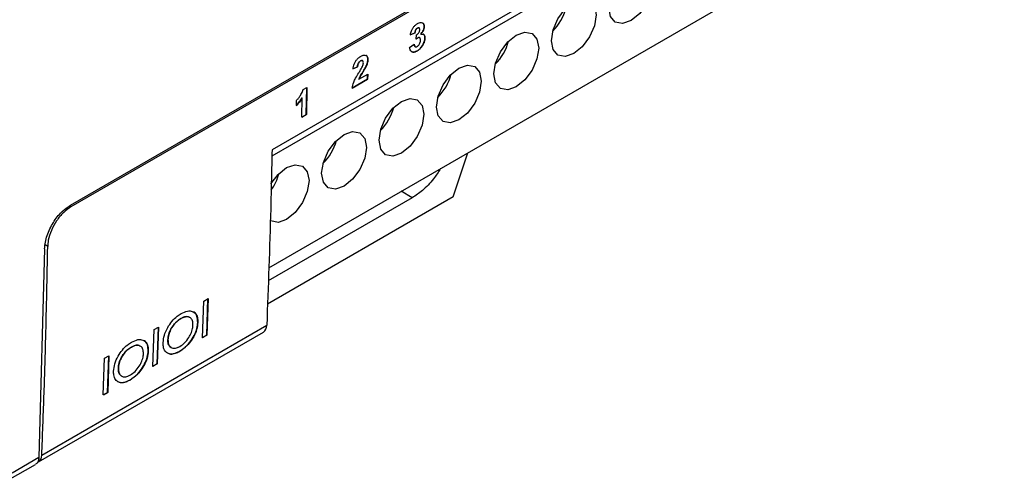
# Model space of a CAD drawing. Extents: x 106 to 315, y 19 to 260.
# Tile 83 of 132: x 153 to 170, y 192 to 200. Entities that reach past the tile are written whole.
import ezdxf

# ---------------------------------------------------------------- set-up
doc = ezdxf.new("R2010")
doc.units = 0
doc.layers.get('0').update_dxf_attribs({"linetype": 'CONTINUOUS'})

msp = doc.modelspace()

# ---------------------------------------------------------------- linework, layer by layer
at = {"color": 7, "linetype": 'CONTINUOUS'}
for p, q in [((170.29, 204.815), (157.406, 197.377)), ((157.35, 195.415), (170.29, 202.885)), ((153.861, 196.513), (162.548, 201.528)), ((162.56, 201.501), (153.872, 196.486)), ((162.543, 200.453), (157.408, 197.489)), ((159.84, 199.512), (159.92, 199.544)), ((159.922, 199.543), (159.842, 199.51)), ((159.92, 199.544), (159.922, 199.543)), ((159.966, 199.631), (159.968, 199.63)), ((160.085, 199.657), (160.087, 199.656)), ((159.941, 199.433), (159.95, 199.511)), ((159.971, 199.459), (159.973, 199.458)), ((160.024, 199.523), (160.026, 199.522)), ((160.097, 199.456), (160.099, 199.455)), ((159.828, 199.291), (159.908, 199.348)), ((159.925, 199.305), (159.927, 199.304)), ((159.958, 199.228), (159.96, 199.227)), ((158.965, 199.053), (158.967, 199.052)), ((159.001, 199.057), (158.999, 199.058)), ((159.093, 199.077), (159.095, 199.076)), ((158.832, 198.913), (158.912, 198.95)), ((158.914, 198.949), (158.834, 198.912)), ((158.912, 198.95), (158.914, 198.949)), ((159.051, 198.935), (159.053, 198.934)), ((158.816, 198.575), (159.087, 198.732)), ((159.089, 198.731), (158.818, 198.574)), ((158.935, 198.734), (158.937, 198.733)), ((158.937, 198.733), (159.091, 198.822)), ((159.087, 198.732), (159.089, 198.821)), ((159.087, 198.732), (159.089, 198.731)), ((159.091, 198.822), (159.089, 198.731)), ((157.956, 198.547), (158.02, 198.584)), ((158.01, 198.11), (158.018, 198.583)), ((158.02, 198.584), (158.012, 198.109)), ((157.836, 198.266), (157.837, 198.358)), ((157.933, 198.063), (157.938, 198.401)), ((157.936, 198.402), (157.938, 198.401)), ((157.933, 198.065), (158.01, 198.11)), ((158.012, 198.109), (157.933, 198.063)), ((158.01, 198.11), (158.012, 198.109)), ((160.594, 196.66), (160.853, 197.438)), ((160.594, 196.66), (157.328, 194.775)), ((159.875, 196.646), (157.342, 195.184)), ((153.409, 195.747), (153.306, 192.074)), ((156.206, 194.828), (156.284, 194.873)), ((156.259, 194.228), (156.281, 194.872)), ((156.284, 194.873), (156.261, 194.227)), ((156.184, 194.182), (156.206, 194.828)), ((155.806, 194.522), (155.808, 194.521)), ((155.963, 194.54), (155.961, 194.541)), ((153.359, 192.117), (157.316, 194.401)), ((155.335, 194.325), (155.412, 194.37)), ((155.387, 193.725), (155.41, 194.368)), ((155.412, 194.37), (155.389, 193.724)), ((156.101, 194.452), (156.103, 194.451)), ((153.3, 191.997), (157.257, 194.281)), ((155.312, 193.679), (155.335, 194.325)), ((156.184, 194.185), (156.259, 194.228)), ((156.261, 194.227), (156.184, 194.182)), ((156.259, 194.228), (156.261, 194.227)), ((154.935, 194.019), (154.937, 194.018)), ((155.091, 194.037), (155.089, 194.038)), ((155.576, 194.148), (155.578, 194.147)), ((155.631, 194.012), (155.633, 194.011)), ((154.44, 193.176), (154.463, 193.822)), ((154.463, 193.822), (154.54, 193.866)), ((154.516, 193.222), (154.538, 193.865)), ((154.54, 193.866), (154.518, 193.221)), ((155.229, 193.949), (155.231, 193.947)), ((155.778, 193.942), (155.78, 193.941)), ((154.705, 193.645), (154.707, 193.644)), ((155.312, 193.682), (155.387, 193.725)), ((155.389, 193.724), (155.312, 193.679)), ((155.387, 193.725), (155.389, 193.724)), ((154.759, 193.509), (154.761, 193.508)), ((154.907, 193.439), (154.909, 193.438)), ((154.518, 193.221), (154.44, 193.176)), ((154.441, 193.178), (154.516, 193.222)), ((154.516, 193.222), (154.518, 193.221)), ((152.764, 191.674), (153.248, 191.954)), ((153.306, 192.074), (152.835, 191.801))]:
    msp.add_line(p, q, dxfattribs=at)
at = {"color": 8, "linetype": 'CONTINUOUS'}
for p, q in [((159.875, 196.646), (159.679, 196.76)), ((153.86, 196.494), (153.872, 196.486)), ((153.445, 195.8), (153.417, 195.816)), ((153.462, 195.79), (153.449, 195.798))]:
    msp.add_line(p, q, dxfattribs=at)
at = {"color": 7, "linetype": 'CONTINUOUS', "flags": 128}
for points in [[(163.726, 200.674), (163.876, 200.726), (164.004, 200.701), (164.09, 200.603), (164.12, 200.446), (164.09, 200.255), (164.004, 200.058), (163.876, 199.885), (163.726, 199.764), (163.575, 199.711), (163.447, 199.736), (163.362, 199.834), (163.332, 199.991), (163.362, 200.183), (163.447, 200.379), (163.575, 200.552), (163.726, 200.674)], [(162.715, 200.09), (162.866, 200.143), (162.994, 200.118), (163.079, 200.02), (163.109, 199.863), (163.079, 199.671), (162.994, 199.475), (162.866, 199.302), (162.715, 199.181), (162.565, 199.128), (162.437, 199.153), (162.352, 199.251), (162.322, 199.408), (162.352, 199.599), (162.437, 199.796), (162.565, 199.969), (162.715, 200.09)], [(161.311, 198.825), (161.341, 199.016), (161.427, 199.213), (161.555, 199.386), (161.705, 199.507), (161.856, 199.56), (161.984, 199.535), (162.069, 199.436), (162.099, 199.28), (162.069, 199.088), (161.984, 198.891), (161.856, 198.719), (161.705, 198.597), (161.555, 198.545), (161.427, 198.57), (161.341, 198.668), (161.311, 198.825)], [(160.695, 198.924), (160.846, 198.976), (160.974, 198.952), (161.059, 198.853), (161.089, 198.697), (161.059, 198.505), (160.974, 198.308), (160.846, 198.136), (160.695, 198.014), (160.544, 197.962), (160.417, 197.987), (160.331, 198.085), (160.301, 198.242), (160.331, 198.433), (160.417, 198.63), (160.544, 198.802), (160.695, 198.924)], [(159.685, 198.341), (159.836, 198.393), (159.964, 198.368), (160.049, 198.27), (160.079, 198.113), (160.049, 197.922), (159.964, 197.725), (159.836, 197.553), (159.685, 197.431), (159.534, 197.379), (159.406, 197.403), (159.321, 197.502), (159.291, 197.659), (159.321, 197.85), (159.406, 198.047), (159.534, 198.219), (159.685, 198.341)], [(158.675, 197.758), (158.826, 197.81), (158.953, 197.785), (159.039, 197.687), (159.069, 197.53), (159.039, 197.339), (158.953, 197.142), (158.826, 196.97), (158.675, 196.848), (158.524, 196.796), (158.396, 196.82), (158.311, 196.919), (158.281, 197.075), (158.311, 197.267), (158.396, 197.464), (158.524, 197.636), (158.675, 197.758)], [(157.665, 197.175), (157.815, 197.227), (157.943, 197.202), (158.029, 197.104), (158.059, 196.947), (158.029, 196.756), (157.943, 196.559), (157.815, 196.386), (157.665, 196.265), (157.514, 196.212), (157.386, 196.237)], [(157.39, 196.888), (157.514, 197.053), (157.665, 197.175)]]:
    msp.add_lwpolyline(points, dxfattribs=at)
at = {"color": 7, "linetype": 'CONTINUOUS'}
for centre, radius, start, end in [((161.694, 200.225), 0.919, 315.1711, 344.8344), ((160.683, 199.642), 0.919, 315.1711, 344.8344), ((159.673, 199.059), 0.919, 315.1714, 344.834), ((158.663, 198.476), 0.919, 315.171, 344.8344), ((157.653, 197.893), 0.919, 315.1713, 344.8341), ((156.641, 197.312), 0.921, 324.9749, 344.7451), ((157.18, 194.393), 0.136, 304.4483, 3.2987), ((153.22, 192.111), 0.139, 305.1879, 2.559)]:
    msp.add_arc(centre, radius, start, end, dxfattribs=at)
for points, knots in [([(159.842, 199.51), (159.847, 199.534), (159.855, 199.573), (159.882, 199.627), (159.913, 199.667), (159.943, 199.693), (159.962, 199.705), (159.969, 199.709)], [0, 0, 0, 0, 0.312222, 0.500775, 0.688919, 0.89521, 1, 1, 1, 1]), ([(159.969, 199.709), (159.977, 199.713), (160, 199.725), (160.033, 199.732), (160.051, 199.723), (160.06, 199.719)], [0, 0, 0, 0, 0.251883, 0.667112, 1, 1, 1, 1]), ([(160.085, 199.657), (160.085, 199.665), (160.084, 199.683), (160.075, 199.706), (160.063, 199.716), (160.058, 199.72)], [0, 0, 0, 0, 0.251957, 0.665014, 1, 1, 1, 1]), ([(160.06, 199.719), (160.064, 199.716), (160.075, 199.707), (160.086, 199.685), (160.086, 199.664), (160.087, 199.656)], [0, 0, 0, 0, 0.251804, 0.713503, 1, 1, 1, 1]), ([(159.92, 199.544), (159.922, 199.558), (159.925, 199.578), (159.939, 199.604), (159.952, 199.621), (159.961, 199.628), (159.966, 199.631)], [0, 0, 0, 0, 0.427022, 0.621625, 0.817489, 1, 1, 1, 1]), ([(159.968, 199.63), (159.962, 199.626), (159.951, 199.618), (159.937, 199.598), (159.927, 199.574), (159.923, 199.555), (159.922, 199.544), (159.922, 199.543)], [0, 0, 0, 0, 0.224031, 0.422468, 0.641868, 0.949576, 1, 1, 1, 1]), ([(159.95, 199.511), (159.957, 199.515), (159.97, 199.523), (159.987, 199.542), (159.998, 199.56), (160.005, 199.582), (160.006, 199.595), (160.007, 199.602)], [0, 0, 0, 0, 0.263805, 0.439844, 0.616697, 0.788922, 1, 1, 1, 1]), ([(159.966, 199.631), (159.972, 199.634), (159.981, 199.638), (159.991, 199.637), (159.993, 199.635), (159.993, 199.635)], [0, 0, 0, 0, 0.570396, 0.97596, 1, 1, 1, 1]), ([(160.007, 199.602), (160.007, 199.61), (160.006, 199.622), (159.998, 199.633), (159.988, 199.637), (159.977, 199.635), (159.971, 199.631), (159.968, 199.63)], [0, 0, 0, 0, 0.305978, 0.501729, 0.697845, 0.884459, 1, 1, 1, 1]), ([(160.024, 199.523), (160.037, 199.541), (160.059, 199.569), (160.079, 199.615), (160.084, 199.642), (160.085, 199.655), (160.085, 199.657)], [0, 0, 0, 0, 0.431874, 0.688581, 0.945761, 1, 1, 1, 1]), ([(160.087, 199.656), (160.086, 199.643), (160.083, 199.618), (160.063, 199.571), (160.041, 199.541), (160.027, 199.524), (160.026, 199.522)], [0, 0, 0, 0, 0.287586, 0.577227, 0.952892, 1, 1, 1, 1]), ([(160.026, 199.522), (160.037, 199.524), (160.059, 199.529), (160.083, 199.516), (160.098, 199.49), (160.099, 199.467), (160.099, 199.455)], [0, 0, 0, 0, 0.261259, 0.524859, 0.753395, 1, 1, 1, 1]), ([(159.941, 199.436), (159.943, 199.438), (159.948, 199.442), (159.957, 199.45), (159.965, 199.455), (159.971, 199.459)], [0, 0, 0, 0, 0.188577, 0.460334, 1, 1, 1, 1]), ([(159.973, 199.458), (159.97, 199.456), (159.965, 199.453), (159.954, 199.444), (159.946, 199.437), (159.941, 199.433)], [0, 0, 0, 0, 0.250749, 0.501704, 1, 1, 1, 1]), ([(159.958, 199.228), (159.975, 199.24), (160.009, 199.263), (160.053, 199.318), (160.084, 199.378), (160.096, 199.425), (160.097, 199.449), (160.097, 199.456)], [0, 0, 0, 0, 0.242382, 0.487179, 0.698423, 0.916243, 1, 1, 1, 1]), ([(160.099, 199.455), (160.098, 199.437), (160.095, 199.402), (160.071, 199.346), (160.037, 199.293), (159.999, 199.252), (159.971, 199.234), (159.96, 199.227)], [0, 0, 0, 0, 0.20818, 0.417979, 0.61054, 0.836472, 1, 1, 1, 1]), ([(159.963, 199.307), (159.969, 199.311), (159.981, 199.32), (159.998, 199.341), (160.012, 199.367), (160.019, 199.393), (160.019, 199.408), (160.02, 199.415)], [0, 0, 0, 0, 0.191564, 0.384292, 0.598172, 0.816328, 1, 1, 1, 1]), ([(160.02, 199.415), (160.019, 199.426), (160.018, 199.444), (160.007, 199.459), (159.995, 199.465), (159.982, 199.462), (159.975, 199.459), (159.973, 199.458)], [0, 0, 0, 0, 0.34325, 0.55204, 0.761248, 0.918596, 1, 1, 1, 1]), ([(160.097, 199.456), (160.096, 199.472), (160.094, 199.499), (160.08, 199.519), (160.07, 199.521), (160.069, 199.521)], [0, 0, 0, 0, 0.558562, 0.95199, 1, 1, 1, 1]), ([(159.96, 199.227), (159.943, 199.219), (159.913, 199.204), (159.874, 199.207), (159.846, 199.227), (159.832, 199.258), (159.829, 199.282), (159.828, 199.291)], [0, 0, 0, 0, 0.247126, 0.453339, 0.659166, 0.879542, 1, 1, 1, 1]), ([(159.864, 199.218), (159.866, 199.216), (159.875, 199.206), (159.905, 199.207), (159.936, 199.216), (159.954, 199.226), (159.958, 199.228)], [0, 0, 0, 0, 0.078197, 0.500414, 0.88468, 1, 1, 1, 1]), ([(159.925, 199.305), (159.925, 199.305), (159.92, 199.306), (159.913, 199.318), (159.908, 199.334), (159.906, 199.346), (159.906, 199.349)], [0, 0, 0, 0, 0.01523, 0.34019, 0.867681, 1, 1, 1, 1]), ([(159.908, 199.348), (159.91, 199.335), (159.913, 199.315), (159.928, 199.302), (159.944, 199.298), (159.956, 199.304), (159.963, 199.307)], [0, 0, 0, 0, 0.399015, 0.595974, 0.793591, 1, 1, 1, 1]), ([(158.834, 198.912), (158.838, 198.94), (158.844, 198.984), (158.875, 199.045), (158.911, 199.089), (158.944, 199.117), (158.965, 199.129), (158.969, 199.132)], [0, 0, 0, 0, 0.338004, 0.514123, 0.689552, 0.930945, 1, 1, 1, 1]), ([(158.912, 198.95), (158.913, 198.963), (158.915, 198.982), (158.924, 199.01), (158.936, 199.029), (158.951, 199.044), (158.96, 199.05), (158.965, 199.053)], [0, 0, 0, 0, 0.340656, 0.51764, 0.696503, 0.852611, 1, 1, 1, 1]), ([(158.967, 199.052), (158.959, 199.047), (158.947, 199.038), (158.932, 199.019), (158.922, 198.997), (158.916, 198.973), (158.914, 198.956), (158.914, 198.949)], [0, 0, 0, 0, 0.237767, 0.394267, 0.550841, 0.790928, 1, 1, 1, 1]), ([(158.965, 199.053), (158.972, 199.056), (158.984, 199.062), (158.995, 199.061), (158.999, 199.058), (158.999, 199.058)], [0, 0, 0, 0, 0.5620454, 0.9351798, 1, 1, 1, 1]), ([(159.015, 199.018), (159.015, 199.027), (159.014, 199.042), (159.005, 199.056), (158.994, 199.061), (158.981, 199.059), (158.971, 199.054), (158.967, 199.052)], [0, 0, 0, 0, 0.297295, 0.47885, 0.661211, 0.833308, 1, 1, 1, 1]), ([(158.969, 199.132), (158.989, 199.142), (159.021, 199.158), (159.059, 199.153), (159.083, 199.135), (159.094, 199.106), (159.095, 199.084), (159.095, 199.076)], [0, 0, 0, 0, 0.29861, 0.49699, 0.695315, 0.890707, 1, 1, 1, 1]), ([(158.998, 198.954), (159.001, 198.959), (159.005, 198.97), (159.012, 198.992), (159.014, 199.008), (159.015, 199.018)], [0, 0, 0, 0, 0.251989, 0.50454, 1, 1, 1, 1]), ([(159.051, 198.935), (159.057, 198.947), (159.068, 198.971), (159.085, 199.017), (159.092, 199.053), (159.093, 199.074), (159.093, 199.077)], [0, 0, 0, 0, 0.251268, 0.502949, 0.930598, 1, 1, 1, 1]), ([(159.095, 199.076), (159.094, 199.065), (159.092, 199.035), (159.077, 198.985), (159.06, 198.949), (159.053, 198.934)], [0, 0, 0, 0, 0.251739, 0.679256, 1, 1, 1, 1]), ([(159.093, 199.077), (159.092, 199.092), (159.09, 199.12), (159.076, 199.143), (159.064, 199.147), (159.062, 199.148)], [0, 0, 0, 0, 0.452431, 0.909296, 1, 1, 1, 1]), ([(158.818, 198.574), (158.825, 198.608), (158.836, 198.666), (158.883, 198.756), (158.915, 198.81), (158.934, 198.841)], [0, 0, 0, 0, 0.382581, 0.640316, 1, 1, 1, 1]), ([(158.934, 198.841), (158.939, 198.85), (158.95, 198.869), (158.973, 198.906), (158.988, 198.935), (158.998, 198.954)], [0, 0, 0, 0, 0.250313, 0.500635, 1, 1, 1, 1]), ([(158.935, 198.734), (158.949, 198.761), (158.974, 198.809), (159.017, 198.874), (159.039, 198.915), (159.051, 198.935)], [0, 0, 0, 0, 0.397369, 0.698282, 1, 1, 1, 1]), ([(159.053, 198.934), (159.043, 198.917), (159.025, 198.883), (158.982, 198.818), (158.955, 198.767), (158.937, 198.733)], [0, 0, 0, 0, 0.2520167, 0.5033567, 1, 1, 1, 1]), ([(157.837, 198.358), (157.85, 198.371), (157.875, 198.398), (157.912, 198.45), (157.941, 198.501), (157.952, 198.536), (157.956, 198.547)], [0, 0, 0, 0, 0.2522898, 0.5042088, 0.8387874, 1, 1, 1, 1]), ([(157.834, 198.267), (157.843, 198.277), (157.862, 198.297), (157.898, 198.341), (157.921, 198.378), (157.936, 198.402)], [0, 0, 0, 0, 0.250744, 0.501642, 1, 1, 1, 1]), ([(157.938, 198.401), (157.931, 198.389), (157.916, 198.364), (157.883, 198.317), (157.855, 198.286), (157.836, 198.266)], [0, 0, 0, 0, 0.250699, 0.50165, 1, 1, 1, 1]), ([(157.408, 197.489), (157.401, 197.143), (157.379, 196.109), (157.341, 195.084), (157.316, 194.401)], [0, 0, 0, 0, 0.334198, 1, 1, 1, 1]), ([(160.374, 197.161), (160.334, 197.099), (160.243, 196.955), (160.063, 196.771), (159.935, 196.686), (159.875, 196.646)], [0, 0, 0, 0, 0.29266, 0.672724, 1, 1, 1, 1]), ([(153.409, 195.747), (153.412, 195.786), (153.417, 195.861), (153.45, 195.983), (153.498, 196.1), (153.578, 196.244), (153.7, 196.401), (153.808, 196.477), (153.861, 196.513)], [0, 0, 0, 0, 0.139836, 0.275504, 0.407006, 0.534339, 0.775406, 1, 1, 1, 1]), ([(153.872, 196.486), (153.827, 196.455), (153.736, 196.392), (153.614, 196.243), (153.521, 196.072), (153.471, 195.914), (153.464, 195.825), (153.462, 195.79)], [0, 0, 0, 0, 0.214662, 0.429325, 0.643995, 0.858687, 1, 1, 1, 1]), ([(153.359, 192.117), (153.372, 192.459), (153.398, 193.144), (153.435, 194.367), (153.452, 195.252), (153.462, 195.79)], [0, 0, 0, 0, 0.281298, 0.562596, 1, 1, 1, 1]), ([(155.493, 194.097), (155.498, 194.139), (155.506, 194.224), (155.566, 194.359), (155.646, 194.475), (155.73, 194.558), (155.785, 194.593), (155.808, 194.607)], [0, 0, 0, 0, 0.225965, 0.454357, 0.650184, 0.856558, 1, 1, 1, 1]), ([(155.576, 194.148), (155.58, 194.18), (155.585, 194.239), (155.625, 194.332), (155.678, 194.414), (155.742, 194.481), (155.786, 194.509), (155.806, 194.522)], [0, 0, 0, 0, 0.23233, 0.425015, 0.6171, 0.826231, 1, 1, 1, 1]), ([(155.808, 194.521), (155.774, 194.498), (155.716, 194.458), (155.647, 194.366), (155.602, 194.278), (155.582, 194.202), (155.579, 194.161), (155.578, 194.147)], [0, 0, 0, 0, 0.289365, 0.49077, 0.691839, 0.893345, 1, 1, 1, 1]), ([(155.806, 194.522), (155.832, 194.535), (155.885, 194.559), (155.938, 194.558), (155.957, 194.541), (155.959, 194.539)], [0, 0, 0, 0, 0.457335, 0.918873, 1, 1, 1, 1]), ([(155.808, 194.607), (155.847, 194.626), (155.919, 194.661), (156.009, 194.652), (156.074, 194.606), (156.102, 194.531), (156.103, 194.472), (156.103, 194.451)], [0, 0, 0, 0, 0.245388, 0.454181, 0.662536, 0.876257, 1, 1, 1, 1]), ([(156.018, 194.405), (156.017, 194.432), (156.015, 194.487), (155.977, 194.536), (155.923, 194.558), (155.864, 194.55), (155.823, 194.529), (155.808, 194.521)], [0, 0, 0, 0, 0.221059, 0.44415, 0.642143, 0.867895, 1, 1, 1, 1]), ([(156.101, 194.452), (156.099, 194.489), (156.095, 194.565), (156.06, 194.623), (156.029, 194.633), (156.025, 194.634)], [0, 0, 0, 0, 0.465711, 0.935986, 1, 1, 1, 1]), ([(155.778, 193.942), (155.826, 193.975), (155.908, 194.031), (156.007, 194.161), (156.071, 194.285), (156.097, 194.385), (156.1, 194.436), (156.101, 194.452)], [0, 0, 0, 0, 0.298259, 0.507368, 0.716489, 0.914626, 1, 1, 1, 1]), ([(156.103, 194.451), (156.099, 194.41), (156.09, 194.328), (156.032, 194.198), (155.953, 194.082), (155.866, 193.995), (155.806, 193.957), (155.78, 193.941)], [0, 0, 0, 0, 0.216353, 0.43483, 0.624417, 0.837562, 1, 1, 1, 1]), ([(155.789, 194.031), (155.817, 194.05), (155.873, 194.088), (155.944, 194.179), (155.994, 194.275), (156.015, 194.351), (156.017, 194.392), (156.018, 194.405)], [0, 0, 0, 0, 0.241304, 0.485056, 0.692138, 0.901802, 1, 1, 1, 1]), ([(154.622, 193.594), (154.626, 193.636), (154.635, 193.721), (154.695, 193.855), (154.775, 193.972), (154.859, 194.055), (154.914, 194.089), (154.937, 194.104)], [0, 0, 0, 0, 0.225965, 0.454356, 0.650184, 0.856558, 1, 1, 1, 1]), ([(154.705, 193.645), (154.708, 193.677), (154.714, 193.735), (154.753, 193.828), (154.806, 193.911), (154.87, 193.978), (154.914, 194.006), (154.935, 194.019)], [0, 0, 0, 0, 0.23233, 0.425016, 0.617098, 0.826229, 1, 1, 1, 1]), ([(154.937, 194.018), (154.903, 193.995), (154.845, 193.955), (154.776, 193.863), (154.73, 193.775), (154.71, 193.699), (154.708, 193.658), (154.707, 193.644)], [0, 0, 0, 0, 0.289367, 0.490771, 0.691839, 0.893345, 1, 1, 1, 1]), ([(154.935, 194.019), (154.961, 194.032), (155.013, 194.056), (155.067, 194.055), (155.085, 194.038), (155.088, 194.036)], [0, 0, 0, 0, 0.457336, 0.91887, 1, 1, 1, 1]), ([(154.937, 194.104), (154.975, 194.123), (155.047, 194.158), (155.138, 194.149), (155.202, 194.103), (155.231, 194.028), (155.231, 193.969), (155.231, 193.947)], [0, 0, 0, 0, 0.245388, 0.454181, 0.662536, 0.876257, 1, 1, 1, 1]), ([(155.147, 193.902), (155.145, 193.929), (155.143, 193.984), (155.106, 194.033), (155.052, 194.055), (154.992, 194.047), (154.952, 194.026), (154.937, 194.018)], [0, 0, 0, 0, 0.221059, 0.44415, 0.642144, 0.867895, 1, 1, 1, 1]), ([(155.229, 193.949), (155.227, 193.986), (155.223, 194.062), (155.188, 194.12), (155.158, 194.13), (155.154, 194.131)], [0, 0, 0, 0, 0.465711, 0.935986, 1, 1, 1, 1]), ([(155.78, 193.941), (155.742, 193.922), (155.672, 193.888), (155.584, 193.897), (155.522, 193.943), (155.494, 194.016), (155.494, 194.074), (155.493, 194.097)], [0, 0, 0, 0, 0.244757, 0.452226, 0.659271, 0.868573, 1, 1, 1, 1]), ([(155.632, 194.014), (155.619, 194.023), (155.591, 194.043), (155.576, 194.096), (155.576, 194.135), (155.576, 194.148)], [0, 0, 0, 0, 0.363674, 0.786652, 1, 1, 1, 1]), ([(155.578, 194.147), (155.579, 194.119), (155.582, 194.062), (155.62, 194.012), (155.675, 193.992), (155.734, 194.002), (155.773, 194.023), (155.789, 194.031)], [0, 0, 0, 0, 0.226879, 0.45598, 0.653497, 0.86763, 1, 1, 1, 1]), ([(154.907, 193.439), (154.955, 193.472), (155.036, 193.528), (155.135, 193.658), (155.199, 193.782), (155.225, 193.881), (155.228, 193.933), (155.229, 193.949)], [0, 0, 0, 0, 0.298259, 0.507368, 0.716489, 0.914626, 1, 1, 1, 1]), ([(155.231, 193.947), (155.227, 193.907), (155.218, 193.825), (155.16, 193.695), (155.081, 193.579), (154.994, 193.492), (154.934, 193.454), (154.909, 193.438)], [0, 0, 0, 0, 0.216353, 0.43483, 0.624417, 0.837562, 1, 1, 1, 1]), ([(154.917, 193.528), (154.945, 193.547), (155.001, 193.585), (155.073, 193.676), (155.122, 193.772), (155.143, 193.848), (155.146, 193.889), (155.147, 193.902)], [0, 0, 0, 0, 0.241305, 0.485055, 0.692138, 0.901802, 1, 1, 1, 1]), ([(155.566, 193.917), (155.584, 193.908), (155.625, 193.888), (155.702, 193.902), (155.756, 193.931), (155.778, 193.942)], [0, 0, 0, 0, 0.31102, 0.726838, 1, 1, 1, 1]), ([(154.76, 193.511), (154.747, 193.52), (154.719, 193.54), (154.705, 193.593), (154.705, 193.632), (154.705, 193.645)], [0, 0, 0, 0, 0.363675, 0.786651, 1, 1, 1, 1]), ([(154.707, 193.644), (154.708, 193.616), (154.71, 193.559), (154.749, 193.509), (154.804, 193.489), (154.862, 193.499), (154.902, 193.52), (154.917, 193.528)], [0, 0, 0, 0, 0.22688, 0.455979, 0.653498, 0.86763, 1, 1, 1, 1]), ([(154.909, 193.438), (154.871, 193.419), (154.8, 193.385), (154.712, 193.394), (154.651, 193.44), (154.622, 193.513), (154.622, 193.571), (154.622, 193.594)], [0, 0, 0, 0, 0.244758, 0.452227, 0.659272, 0.868573, 1, 1, 1, 1]), ([(154.694, 193.414), (154.712, 193.405), (154.753, 193.385), (154.83, 193.399), (154.885, 193.428), (154.907, 193.439)], [0, 0, 0, 0, 0.31102, 0.726838, 1, 1, 1, 1]), ([(153.306, 192.074), (153.304, 192.053), (153.298, 192.011), (153.275, 191.971), (153.253, 191.96), (153.246, 191.956)], [0, 0, 0, 0, 0.397588, 0.795177, 1, 1, 1, 1])]:
    msp.add_open_spline(points, degree=3, knots=knots, dxfattribs=at)

doc.saveas('drawing.dxf')
